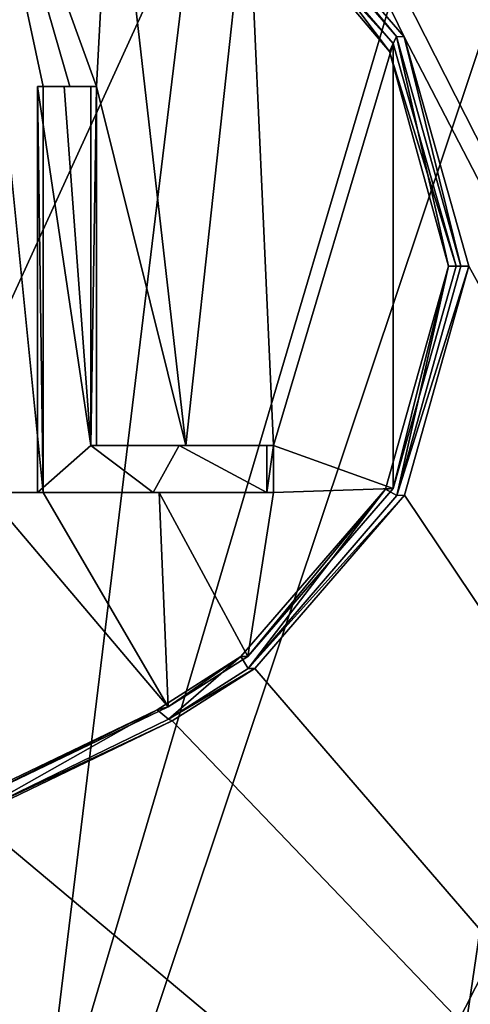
# Model space of a CAD drawing. Header units: millimetres. Extents: x -100 to 89, y -38 to 69.
# Tile 165 of 256: x -62.96 to -61.85, y -2.7 to -0.28. Entities that reach past the tile are written whole.
import ezdxf

# ---------------------------------------------------------------- set-up
doc = ezdxf.new("R2010")
doc.units = ezdxf.units.MM
doc.header["$LTSCALE"] = 65.185185
for name, color, linetype in [('1430', 7, 'CONTINUOUS'), ('1455', 7, 'CONTINUOUS'), ('1463', 7, 'CONTINUOUS'), ('1466', 7, 'CONTINUOUS'), ('1586', 7, 'CONTINUOUS'), ('1631', 7, 'CONTINUOUS'), ('1642', 7, 'CONTINUOUS'), ('1644', 7, 'CONTINUOUS'), ('1652', 7, 'CONTINUOUS'), ('1722', 7, 'CONTINUOUS'), ('1797', 7, 'CONTINUOUS'), ('1917', 7, 'CONTINUOUS'), ('1928', 7, 'CONTINUOUS'), ('1940', 7, 'CONTINUOUS'), ('1941', 7, 'CONTINUOUS'), ('2218', 7, 'CONTINUOUS'), ('2425', 7, 'CONTINUOUS'), ('3309', 7, 'CONTINUOUS'), ('809', 7, 'CONTINUOUS')]:
    doc.layers.add(name, color=color, linetype=linetype)

msp = doc.modelspace()

# ---------------------------------------------------------------- linework, layer by layer
at = {"layer": '1430', "color": 9, "linetype": 'CONTINUOUS'}
for points in [[(-62.419, -1.8479, 338.844), (-62.5985, -1.9722, 338.966), (-62.6258, -1.9793, 338.9341), (-62.419, -1.8479, 338.844)], [(-62.4024, -1.8479, 338.8805), (-62.5985, -1.9722, 338.966), (-62.419, -1.8479, 338.844), (-62.4024, -1.8479, 338.8805)], [(-63.0943, -2.2102, 339.1537), (-63.1071, -2.2102, 339.1158), (-62.6258, -1.9793, 338.9341), (-63.0943, -2.2102, 339.1537)], [(-62.5985, -1.9722, 338.966), (-63.0943, -2.2102, 339.1537), (-62.6258, -1.9793, 338.9341), (-62.5985, -1.9722, 338.966)]]:
    msp.add_3dface(points, dxfattribs=at)
at = {"layer": '1455', "color": 9, "linetype": 'CONTINUOUS'}
for points in [[(-62.9205, -0.4432, 339.0499), (-62.9205, -1.4432, 339.0499), (-62.7894, -1.3279, 339.0001), (-62.9205, -0.4432, 339.0499)], [(-62.8549, -0.4432, 339.0253), (-62.9205, -0.4432, 339.0499), (-62.7894, -1.3279, 339.0001), (-62.8549, -0.4432, 339.0253)], [(-62.7894, -0.4432, 339.0001), (-62.8549, -0.4432, 339.0253), (-62.7894, -1.3279, 339.0001), (-62.7894, -0.4432, 339.0001)], [(-62.9205, -1.4432, 339.0499), (-62.6356, -1.4432, 338.9382), (-62.7894, -1.3279, 339.0001), (-62.9205, -1.4432, 339.0499)], [(-62.7894, -1.3279, 339.0001), (-62.6356, -1.4432, 338.9382), (-62.571, -1.3279, 338.9109), (-62.7894, -1.3279, 339.0001)], [(-62.6356, -1.4432, 338.9382), (-62.3555, -1.4432, 338.8149), (-62.571, -1.3279, 338.9109), (-62.6356, -1.4432, 338.9382)], [(-62.571, -1.3279, 338.9109), (-62.3555, -1.4432, 338.8149), (-62.3555, -1.3279, 338.8149), (-62.571, -1.3279, 338.9109)]]:
    msp.add_3dface(points, dxfattribs=at)
at = {"layer": '1463', "color": 9, "linetype": 'CONTINUOUS'}
for points in [[(-62.4024, 0.0761, 338.8805), (-62.0443, -0.3374, 338.7064), (-62.419, 0.0761, 338.844), (-62.4024, 0.0761, 338.8805)], [(-62.419, 0.0761, 338.844), (-62.0443, -0.3374, 338.7064), (-62.0528, -0.3565, 338.6658), (-62.419, 0.0761, 338.844)], [(-62.0443, -0.3374, 338.7064), (-61.8885, -0.8859, 338.6232), (-62.0528, -0.3565, 338.6658), (-62.0443, -0.3374, 338.7064)], [(-62.0528, -0.3565, 338.6658), (-61.8885, -0.8859, 338.6232), (-61.9078, -0.8859, 338.5882), (-62.0528, -0.3565, 338.6658)]]:
    msp.add_3dface(points, dxfattribs=at)
at = {"layer": '1466', "color": 9, "linetype": 'CONTINUOUS'}
for points in [[(-62.7894, -0.4432, 339.0001), (-62.7894, -1.3279, 339.0001), (-62.7749, -0.4432, 339.0374), (-62.7894, -0.4432, 339.0001)], [(-62.7749, -0.4432, 339.0374), (-62.7894, -1.3279, 339.0001), (-62.7749, -1.3279, 339.0374), (-62.7749, -0.4432, 339.0374)]]:
    msp.add_3dface(points, dxfattribs=at)
at = {"layer": '1586', "color": 9, "linetype": 'CONTINUOUS'}
for points in [[(-62.6356, -1.4432, 338.9382), (-62.9205, -1.4432, 339.0499), (-62.9067, -1.4432, 339.0874), (-62.6356, -1.4432, 338.9382)], [(-62.6203, -1.4432, 338.9751), (-62.6356, -1.4432, 338.9382), (-62.9067, -1.4432, 339.0874), (-62.6203, -1.4432, 338.9751)], [(-62.3555, -1.4432, 338.8149), (-62.6356, -1.4432, 338.9382), (-62.6203, -1.4432, 338.9751), (-62.3555, -1.4432, 338.8149)], [(-62.3387, -1.4432, 338.8512), (-62.3555, -1.4432, 338.8149), (-62.6203, -1.4432, 338.9751), (-62.3387, -1.4432, 338.8512)]]:
    msp.add_3dface(points, dxfattribs=at)
at = {"layer": '1631', "color": 9, "linetype": 'CONTINUOUS'}
for points in [[(-63.0469, -1.4432, 339.1375), (-62.9067, -1.4432, 339.0874), (-63.0952, 0.4385, 339.154), (-63.0469, -1.4432, 339.1375)], [(-63.0952, 0.4385, 339.154), (-62.7749, -0.4432, 339.0374), (-62.7371, 0.2686, 339.0226), (-63.0952, 0.4385, 339.154)], [(-62.7749, -0.4432, 339.0374), (-63.0952, 0.4385, 339.154), (-62.8407, -0.4432, 339.0627), (-62.7749, -0.4432, 339.0374)], [(-63.0952, 0.4385, 339.154), (-62.9067, -1.4432, 339.0874), (-62.9067, -0.4432, 339.0874), (-63.0952, 0.4385, 339.154)], [(-62.8407, -0.4432, 339.0627), (-63.0952, 0.4385, 339.154), (-62.9067, -0.4432, 339.0874), (-62.8407, -0.4432, 339.0627)], [(-62.7371, 0.2686, 339.0226), (-62.7749, -0.4432, 339.0374), (-62.5553, -1.3279, 338.9477), (-62.7371, 0.2686, 339.0226)], [(-62.4024, 0.0761, 338.8805), (-62.7371, 0.2686, 339.0226), (-62.5553, -1.3279, 338.9477), (-62.4024, 0.0761, 338.8805)], [(-62.3387, -1.3279, 338.8512), (-62.4024, 0.0761, 338.8805), (-62.5553, -1.3279, 338.9477), (-62.3387, -1.3279, 338.8512)], [(-62.0443, -0.3374, 338.7064), (-62.4024, 0.0761, 338.8805), (-62.3387, -1.3279, 338.8512), (-62.0443, -0.3374, 338.7064)], [(-62.0439, -1.4338, 338.7063), (-62.0443, -0.3374, 338.7064), (-62.3387, -1.3279, 338.8512), (-62.0439, -1.4338, 338.7063)], [(-61.8885, -0.8859, 338.6232), (-62.0443, -0.3374, 338.7064), (-62.0439, -1.4338, 338.7063), (-61.8885, -0.8859, 338.6232)], [(-62.7749, -0.4432, 339.0374), (-62.7749, -1.3279, 339.0374), (-62.5553, -1.3279, 338.9477), (-62.7749, -0.4432, 339.0374)], [(-62.3387, -1.4432, 338.8512), (-62.0439, -1.4338, 338.7063), (-62.3387, -1.3279, 338.8512), (-62.3387, -1.4432, 338.8512)], [(-63.0469, -1.4432, 339.1375), (-63.0943, -2.2102, 339.1537), (-62.5985, -1.9722, 338.966), (-63.0469, -1.4432, 339.1375)], [(-63.0469, -1.4432, 339.1375), (-62.5985, -1.9722, 338.966), (-62.9067, -1.4432, 339.0874), (-63.0469, -1.4432, 339.1375)], [(-62.5985, -1.9722, 338.966), (-62.6203, -1.4432, 338.9751), (-62.9067, -1.4432, 339.0874), (-62.5985, -1.9722, 338.966)], [(-62.5985, -1.9722, 338.966), (-62.4024, -1.8479, 338.8805), (-62.6203, -1.4432, 338.9751), (-62.5985, -1.9722, 338.966)], [(-62.4024, -1.8479, 338.8805), (-62.3387, -1.4432, 338.8512), (-62.6203, -1.4432, 338.9751), (-62.4024, -1.8479, 338.8805)], [(-62.3387, -1.4432, 338.8512), (-62.4024, -1.8479, 338.8805), (-62.0439, -1.4338, 338.7063), (-62.3387, -1.4432, 338.8512)]]:
    msp.add_3dface(points, dxfattribs=at)
at = {"layer": '1642', "color": 9, "linetype": 'CONTINUOUS'}
for points in [[(-62.419, 0.0761, 338.844), (-62.0528, -0.3565, 338.6658), (-62.4014, 0.1054, 338.836), (-62.419, 0.0761, 338.844)], [(-62.4014, 0.1054, 338.836), (-62.0528, -0.3565, 338.6658), (-62.0357, -0.3202, 338.6568), (-62.4014, 0.1054, 338.836)], [(-62.0528, -0.3565, 338.6658), (-61.9078, -0.8859, 338.5882), (-62.0357, -0.3202, 338.6568), (-62.0528, -0.3565, 338.6658)], [(-62.0357, -0.3202, 338.6568), (-61.9078, -0.8859, 338.5882), (-61.8771, -0.8859, 338.5712), (-62.0357, -0.3202, 338.6568)], [(-62.0351, -1.4506, 338.6565), (-61.9078, -0.8859, 338.5882), (-62.0631, -1.4351, 338.6711), (-62.0351, -1.4506, 338.6565)], [(-61.8771, -0.8859, 338.5712), (-61.9078, -0.8859, 338.5882), (-62.0351, -1.4506, 338.6565), (-61.8771, -0.8859, 338.5712)], [(-62.419, -1.8479, 338.844), (-62.4014, -1.8772, 338.836), (-62.0631, -1.4351, 338.6711), (-62.419, -1.8479, 338.844)], [(-62.4014, -1.8772, 338.836), (-62.0351, -1.4506, 338.6565), (-62.0631, -1.4351, 338.6711), (-62.4014, -1.8772, 338.836)], [(-62.419, -1.8479, 338.844), (-62.6258, -1.9793, 338.9341), (-62.5979, -2.0023, 338.9224), (-62.419, -1.8479, 338.844)], [(-62.4014, -1.8772, 338.836), (-62.419, -1.8479, 338.844), (-62.5979, -2.0023, 338.9224), (-62.4014, -1.8772, 338.836)], [(-62.6258, -1.9793, 338.9341), (-63.1071, -2.2102, 339.1158), (-63.0928, -2.243, 339.1109), (-62.6258, -1.9793, 338.9341)], [(-62.5979, -2.0023, 338.9224), (-62.6258, -1.9793, 338.9341), (-63.0928, -2.243, 339.1109), (-62.5979, -2.0023, 338.9224)]]:
    msp.add_3dface(points, dxfattribs=at)
at = {"layer": '1644', "color": 9, "linetype": 'CONTINUOUS'}
for points in [[(-61.8771, -0.8859, 338.5712), (-62.0351, -1.4506, 338.6565), (-61.8577, -0.8859, 338.6062), (-61.8771, -0.8859, 338.5712)], [(-61.8577, -0.8859, 338.6062), (-62.0351, -1.4506, 338.6565), (-62.0164, -1.4503, 338.6919), (-61.8577, -0.8859, 338.6062)], [(-62.0351, -1.4506, 338.6565), (-62.4014, -1.8772, 338.836), (-62.0164, -1.4503, 338.6919), (-62.0351, -1.4506, 338.6565)], [(-62.0164, -1.4503, 338.6919), (-62.4014, -1.8772, 338.836), (-62.3848, -1.8772, 338.8724), (-62.0164, -1.4503, 338.6919)]]:
    msp.add_3dface(points, dxfattribs=at)
at = {"layer": '1652', "color": 9, "linetype": 'CONTINUOUS'}
for points in [[(-62.4014, -1.8772, 338.836), (-62.5979, -2.0023, 338.9224), (-62.3848, -1.8772, 338.8724), (-62.4014, -1.8772, 338.836)], [(-62.3848, -1.8772, 338.8724), (-62.5979, -2.0023, 338.9224), (-62.5883, -2.0059, 338.9617), (-62.3848, -1.8772, 338.8724)], [(-62.5979, -2.0023, 338.9224), (-63.0928, -2.243, 339.1109), (-62.5883, -2.0059, 338.9617), (-62.5979, -2.0023, 338.9224)], [(-63.0928, -2.243, 339.1109), (-63.0799, -2.243, 339.1488), (-62.5883, -2.0059, 338.9617), (-63.0928, -2.243, 339.1109)]]:
    msp.add_3dface(points, dxfattribs=at)
at = {"layer": '1722', "color": 9, "linetype": 'CONTINUOUS'}
for points in [[(-62.9205, -0.4432, 339.0499), (-62.8549, -0.4432, 339.0253), (-62.9067, -0.4432, 339.0874), (-62.9205, -0.4432, 339.0499)], [(-62.8549, -0.4432, 339.0253), (-62.8407, -0.4432, 339.0627), (-62.9067, -0.4432, 339.0874), (-62.8549, -0.4432, 339.0253)], [(-62.8549, -0.4432, 339.0253), (-62.7894, -0.4432, 339.0001), (-62.8407, -0.4432, 339.0627), (-62.8549, -0.4432, 339.0253)], [(-62.7894, -0.4432, 339.0001), (-62.7749, -0.4432, 339.0374), (-62.8407, -0.4432, 339.0627), (-62.7894, -0.4432, 339.0001)]]:
    msp.add_3dface(points, dxfattribs=at)
at = {"layer": '1797', "color": 9, "linetype": 'CONTINUOUS'}
for points in [[(-61.9078, -0.8859, 338.5882), (-62.0439, -1.4338, 338.7063), (-62.0631, -1.4351, 338.6711), (-61.9078, -0.8859, 338.5882)], [(-61.9078, -0.8859, 338.5882), (-61.8885, -0.8859, 338.6232), (-62.0439, -1.4338, 338.7063), (-61.9078, -0.8859, 338.5882)], [(-62.4024, -1.8479, 338.8805), (-62.419, -1.8479, 338.844), (-62.0631, -1.4351, 338.6711), (-62.4024, -1.8479, 338.8805)], [(-62.0439, -1.4338, 338.7063), (-62.4024, -1.8479, 338.8805), (-62.0631, -1.4351, 338.6711), (-62.0439, -1.4338, 338.7063)]]:
    msp.add_3dface(points, dxfattribs=at)
at = {"layer": '1917', "color": 9, "linetype": 'CONTINUOUS'}
for points in [[(-62.7894, -1.3279, 339.0001), (-62.571, -1.3279, 338.9109), (-62.7749, -1.3279, 339.0374), (-62.7894, -1.3279, 339.0001)], [(-62.7749, -1.3279, 339.0374), (-62.571, -1.3279, 338.9109), (-62.5553, -1.3279, 338.9477), (-62.7749, -1.3279, 339.0374)], [(-62.571, -1.3279, 338.9109), (-62.3555, -1.3279, 338.8149), (-62.5553, -1.3279, 338.9477), (-62.571, -1.3279, 338.9109)], [(-62.3555, -1.3279, 338.8149), (-62.3387, -1.3279, 338.8512), (-62.5553, -1.3279, 338.9477), (-62.3555, -1.3279, 338.8149)]]:
    msp.add_3dface(points, dxfattribs=at)
at = {"layer": '1928', "color": 9, "linetype": 'CONTINUOUS'}
for points in [[(-62.4014, 0.1054, 338.836), (-62.0357, -0.3202, 338.6568), (-62.3848, 0.1054, 338.8724), (-62.4014, 0.1054, 338.836)], [(-62.3848, 0.1054, 338.8724), (-62.0357, -0.3202, 338.6568), (-62.0169, -0.3206, 338.6921), (-62.3848, 0.1054, 338.8724)], [(-62.0357, -0.3202, 338.6568), (-61.8771, -0.8859, 338.5712), (-62.0169, -0.3206, 338.6921), (-62.0357, -0.3202, 338.6568)], [(-61.8771, -0.8859, 338.5712), (-61.8577, -0.8859, 338.6062), (-62.0169, -0.3206, 338.6921), (-61.8771, -0.8859, 338.5712)]]:
    msp.add_3dface(points, dxfattribs=at)
at = {"layer": '1940', "color": 9, "linetype": 'CONTINUOUS'}
for points in [[(-62.3555, -1.3279, 338.8149), (-62.3555, -1.4432, 338.8149), (-62.3387, -1.3279, 338.8512), (-62.3555, -1.3279, 338.8149)], [(-62.3555, -1.4432, 338.8149), (-62.3387, -1.4432, 338.8512), (-62.3387, -1.3279, 338.8512), (-62.3555, -1.4432, 338.8149)]]:
    msp.add_3dface(points, dxfattribs=at)
at = {"layer": '1941', "color": 9, "linetype": 'CONTINUOUS'}
for points in [[(-62.9205, -1.4432, 339.0499), (-62.9205, -0.4432, 339.0499), (-62.9067, -1.4432, 339.0874), (-62.9205, -1.4432, 339.0499)], [(-62.9067, -1.4432, 339.0874), (-62.9205, -0.4432, 339.0499), (-62.9067, -0.4432, 339.0874), (-62.9067, -1.4432, 339.0874)]]:
    msp.add_3dface(points, dxfattribs=at)
at = {"layer": '2218', "color": 7, "linetype": 'CONTINUOUS'}
for points in [[(-62.3848, 0.1054, 338.8724), (-62.0169, -0.3206, 338.6921), (-63.1825, 2.075, 339.1829), (-62.3848, 0.1054, 338.8724)], [(-63.1825, 2.075, 339.1829), (-62.0169, -0.3206, 338.6921), (-59.4324, -5.3, 336.4584), (-63.1825, 2.075, 339.1829)], [(-59.4324, 2.075, 336.4584), (-63.1825, 2.075, 339.1829), (-59.4324, -5.3, 336.4584), (-59.4324, 2.075, 336.4584)], [(-62.0169, -0.3206, 338.6921), (-61.8577, -0.8859, 338.6062), (-59.4324, -5.3, 336.4584), (-62.0169, -0.3206, 338.6921)], [(-61.8577, -0.8859, 338.6062), (-62.0164, -1.4503, 338.6919), (-59.4324, -5.3, 336.4584), (-61.8577, -0.8859, 338.6062)], [(-62.0164, -1.4503, 338.6919), (-62.3848, -1.8772, 338.8724), (-59.4324, -5.3, 336.4584), (-62.0164, -1.4503, 338.6919)], [(-62.3848, -1.8772, 338.8724), (-62.5883, -2.0059, 338.9617), (-59.4324, -5.3, 336.4584), (-62.3848, -1.8772, 338.8724)], [(-62.5883, -2.0059, 338.9617), (-63.0799, -2.243, 339.1488), (-59.4324, -5.3, 336.4584), (-62.5883, -2.0059, 338.9617)], [(-59.4324, -5.3, 336.4584), (-63.0799, -2.243, 339.1488), (-63.1824, -5.3, 339.1829), (-59.4324, -5.3, 336.4584)]]:
    msp.add_3dface(points, dxfattribs=at)
at = {"layer": '2425', "color": 7, "linetype": 'CONTINUOUS'}
for points in [[(-62.4734, 0.5212, 325.1878), (-59.4324, 2.075, 327.6416), (-63.1824, -5.3, 324.9171), (-62.4734, 0.5212, 325.1878)], [(-59.4324, 2.075, 327.6416), (-59.4324, -5.3, 327.6416), (-63.1824, -5.3, 324.9171), (-59.4324, 2.075, 327.6416)], [(-62.9946, 0.5212, 324.9808), (-62.4734, 0.5212, 325.1878), (-63.1824, -5.3, 324.9171), (-62.9946, 0.5212, 324.9808)]]:
    msp.add_3dface(points, dxfattribs=at)
at = {"layer": '3309', "linetype": 'CONTINUOUS'}
for points in [[(-60.9446, 3.5, 325.7802), (-65.5, 3.5, 324.3), (-62.3471, -6.0393, 324.9703), (-60.9446, 3.5, 325.7802)], [(-65.5, 3.5, 324.3), (-63.8878, -6.0053, 324.4695), (-62.3471, -6.0393, 324.9703), (-65.5, 3.5, 324.3)], [(-65.5, 3.5, 339.8), (-60.9446, 3.5, 338.3198), (-65.5, -6.4725, 339.8), (-65.5, 3.5, 339.8)], [(-65.5, -6.4725, 339.8), (-60.9446, 3.5, 338.3198), (-63.8889, -6.4398, 339.6307), (-65.5, -6.4725, 339.8)], [(-60.9446, 3.5, 338.3198), (-62.3481, -6.4057, 339.1301), (-63.8889, -6.4398, 339.6307), (-60.9446, 3.5, 338.3198)], [(-60.9446, 3.5, 338.3198), (-60.9449, -6.3719, 338.3201), (-62.3481, -6.4057, 339.1301), (-60.9446, 3.5, 338.3198)], [(-60.9446, 3.5, 325.7802), (-62.3471, -6.0393, 324.9703), (-60.9441, -6.0731, 325.7805), (-60.9446, 3.5, 325.7802)]]:
    msp.add_3dface(points, dxfattribs=at)
at = {"layer": '809', "linetype": 'CONTINUOUS'}
for points in [[(-60.2099, 4.5, 339.3312), (-65.5, 4.5, 341.05), (-60.2102, -11.2997, 339.3313), (-60.2099, 4.5, 339.3312)], [(-65.5, 4.5, 341.05), (-65.5, -11.3, 341.05), (-60.2102, -11.2997, 339.3313), (-65.5, 4.5, 341.05)], [(-65.5, 4.5, 323.05), (-60.2099, 4.5, 324.7688), (-65.5, -11.3, 323.05), (-65.5, 4.5, 323.05)], [(-65.5, -11.3, 323.05), (-60.2099, 4.5, 324.7688), (-60.2109, -11.2997, 324.7681), (-65.5, -11.3, 323.05)]]:
    msp.add_3dface(points, dxfattribs=at)

doc.saveas('drawing.dxf')
